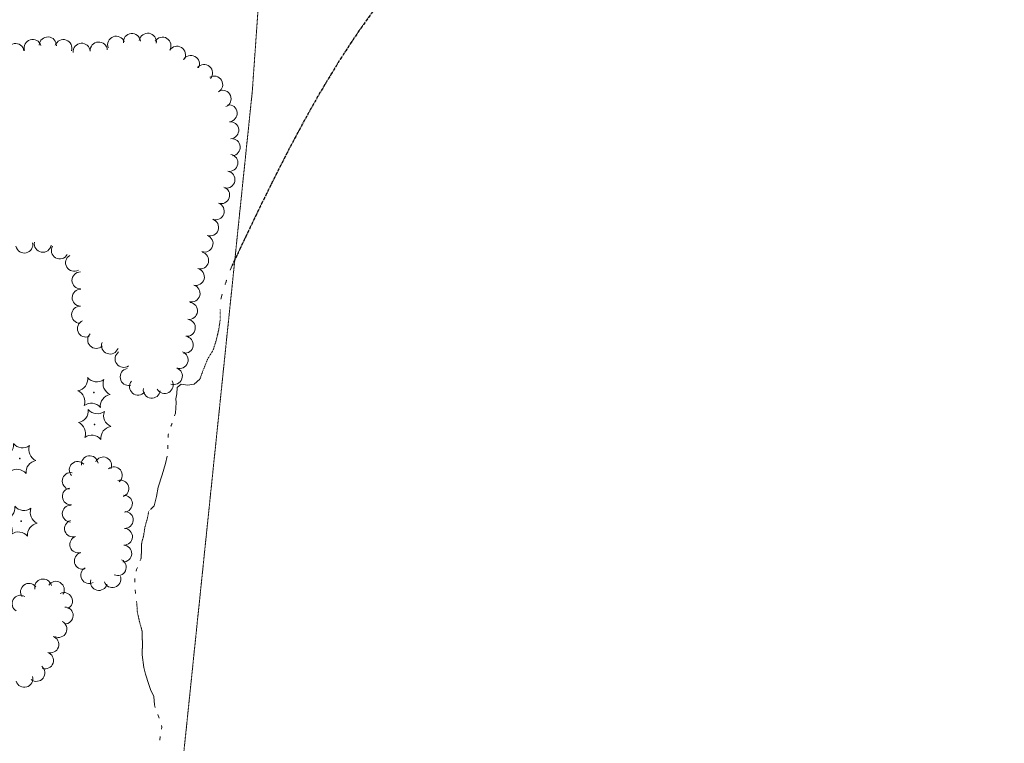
# Model space of a CAD drawing. Extents: x 386237 to 390135, y 96958 to 113752.
# Tile 25 of 112: x 388141 to 388602, y 99258 to 99596. Entities that reach past the tile are written whole.
import ezdxf

# ---------------------------------------------------------------- set-up
doc = ezdxf.new("R2010")
doc.units = 0
doc.header["$MEASUREMENT"] = 0
for name, pattern in [('Echnl', [0.68, 0.25, -0.03, 0.02, -0.03, 0.02, -0.03, 0.02, -0.03, 0.25]), ('Wisdot3', [0.1875, 0.125, -0.0625]), ('Wisdot6', [0.375, 0.125, -0.0625, 0.03125, -0.0625, 0.03125, -0.0625])]:
    doc.linetypes.add(name, pattern=pattern)
for name, color, linetype, lineweight in [('E_LAND_Vegetation', 81, 'Continuous', 18), ('E_MAP_Limits', 81, 'Wisdot3', 18), ('E_WTR', 131, 'Wisdot6', 18), ('E_WTR_Edge', 131, 'Echnl', 25), ('E_WTR_Elevations', 131, 'Continuous', 18)]:
    doc.layers.add(name, color=color, linetype=linetype, lineweight=lineweight)

# ---------------------------------------------------------------- blocks, each defined once
blk = doc.blocks.new('CTRE')
at = {"color": 0, "linetype": 'ByBlock', "lineweight": -2, "transparency": 16777216}
blk.add_circle((0, 0), 0.223, dxfattribs=at)
for centre, start, end in [((-11.97, 8.96), 280.2067, 5.97162), ((1.81, 14.92), 220.21132, 305.97623), ((13.83, 5.89), 160.21133, 245.97624), ((-13.83, -5.9), 340.21132, 65.97623), ((-1.81, -14.93), 40.21133, 125.97624)]:
    blk.add_arc(centre, 7.87, start, end, dxfattribs=at)
at = {"color": 0, "linetype": 'ByBlock', "lineweight": -2, "transparency": 16777216, "extrusion": (0, 0, -1)}
blk.add_arc((-12.03, -9.04), 7.87, 354.07279, 79.74889, dxfattribs=at)

msp = doc.modelspace()

# ---------------------------------------------------------------- linework, layer by layer
at = {"layer": 'E_LAND_Vegetation'}
for centre, radius, start, end in [((388193.24, 99585.99), 4.02, 5.5019, 185.4865), ((388200.7, 99586.14), 4.02, 351.221, 171.2057), ((388138.69, 99581.29), 4.02, 9.6361, 189.6208), ((388146.77, 99583.23), 4.02, 17.3168, 197.3015), ((388153.85, 99584.39), 4.02, 356.94, 176.9247), ((388161.12, 99583.17), 4.02, 340.6483, 160.633), ((388169.7, 99581.44), 4.02, 4.1044, 184.0891), ((388177.72, 99582.02), 4.02, 4.1044, 184.0891), ((388185.89, 99584.72), 4.02, 20.1866, 200.1713), ((388207.53, 99584.3), 4.02, 328.2475, 148.2322), ((388214.37, 99580.06), 4.02, 328.2475, 148.2322), ((388220.88, 99575.77), 4, 331.6948, 151.6795), ((388227.06, 99571.49), 4, 319.7929, 139.7776), ((388231.81, 99566.09), 4, 300.7186, 120.7033), ((388235.71, 99559.42), 4, 293.5333, 113.518), ((388238.58, 99552.69), 4, 275.2439, 95.2285), ((388239.31, 99544.73), 4, 275.2439, 95.2285), ((388240.04, 99536.77), 4, 275.2439, 95.2285), ((388238.92, 99529.43), 4, 260.1255, 80.1102), ((388237.55, 99521.56), 4, 260.1255, 80.1102), ((388235.07, 99514.3), 4, 251.2532, 71.2379), ((388232.5, 99506.74), 4, 250.9227, 70.9073), ((388229.88, 99499.19), 4, 250.9227, 70.9073), ((388227.27, 99491.63), 4, 250.9227, 70.9073), ((388142.83, 99491.18), 4, 192.3346, 12.3193), ((388151.48, 99491.54), 4, 169.9361, 349.9208), ((388159.49, 99488.44), 4, 150.2002, 330.1848), ((388166.15, 99482.65), 4, 120.5033, 300.488), ((388225.21, 99483.73), 4, 255.4749, 75.4596), ((388223.2, 99475.99), 4, 255.4749, 75.4596), ((388169.17, 99474.36), 4, 90.7603, 270.745), ((388169.23, 99466.27), 4, 88.182, 268.1667), ((388221.2, 99468.26), 4, 255.4749, 75.4596), ((388168.98, 99458.28), 4, 88.182, 268.1667), ((388219.97, 99460.1), 4, 262.767, 82.7517), ((388218.97, 99452.16), 4, 262.767, 82.7517), ((388171.71, 99451.78), 4, 113.2245, 293.2092), ((388176.52, 99446.5), 4, 134.8533, 314.8379), ((388217.96, 99444.23), 4, 262.767, 82.7517), ((388183, 99443.87), 4, 160.2042, 340.1889), ((388189.38, 99437.59), 4, 125.7595, 305.7442), ((388215.59, 99437.09), 4, 250.3471, 70.3317), ((388191.75, 99429.13), 4, 101.1273, 281.112), ((388212.9, 99429.57), 4, 250.3471, 70.3317), ((388196.1, 99424.6), 4, 140.5024, 320.487), ((388202.58, 99423.16), 4, 172.7628, 352.7475), ((388208.59, 99425.37), 4, 208.6779, 28.6626), ((388173.47, 99388.29), 3.93, 7.5667, 187.5513), ((388179.82, 99387.71), 3.93, 334.5292, 154.5139), ((388167.83, 99385.6), 3.93, 42.5828, 222.5675), ((388184.81, 99383.07), 3.93, 309.7834, 129.7681), ((388164.53, 99380.38), 3.93, 79.2032, 259.1879), ((388187.86, 99376.83), 3.93, 288.0777, 108.0624), ((388164.58, 99373.2), 3.93, 96.0624, 276.0471), ((388189.55, 99369.76), 3.93, 273.224, 93.2087), ((388164.57, 99365.1), 3.93, 88.9349, 268.9196), ((388189.95, 99362.13), 3.93, 267.3416, 87.3263), ((388165.62, 99358.12), 3.93, 108.1006, 288.0853), ((388168.06, 99350.65), 3.93, 108.1006, 288.0853), ((388189.58, 99354.28), 3.93, 267.3416, 87.3263), ((388189.22, 99346.44), 3.93, 267.3416, 87.3263), ((388170.2, 99342.99), 3.93, 105.097, 285.0817), ((388186.67, 99340.02), 3.93, 243.7284, 63.7131), ((388173.2, 99336.31), 3.93, 118.5788, 298.5634), ((388145.01, 99328.49), 3.95, 36.6128, 216.5974), ((388151.64, 99330.53), 3.95, 12.7693, 192.754), ((388157.58, 99329.45), 3.95, 327.6026, 147.5873), ((388177.75, 99333.05), 3.93, 165.1385, 345.1232), ((388184.09, 99334.39), 3.93, 197.9683, 17.953), ((388141.04, 99322.92), 3.95, 59.8891, 239.8738), ((388161.44, 99324.17), 3.95, 296.5959, 116.5806), ((388161.77, 99317.38), 3.95, 269.1911, 89.1758), ((388158.8, 99311.05), 3.95, 244.6014, 64.5861), ((388155.03, 99303.83), 3.95, 251.4867, 71.4714), ((388152.53, 99296.34), 3.95, 251.4867, 71.4714), ((388148.51, 99290.48), 3.95, 231.7235, 51.7082), ((388142.82, 99287.7), 3.95, 196.3499, 16.3346)]:
    msp.add_arc(centre, radius, start, end, dxfattribs=at)
at = {"layer": 'E_MAP_Limits', "lineweight": 0, "flags": 128}
msp.add_lwpolyline([(388208.75, 99168.16), (388249.68, 99563.1), (388279.8, 99989.74)], dxfattribs=at)
at = {"layer": 'E_WTR', "flags": 128}
for points in [[(388236.94, 99472.4), (388237.7, 99474.66)], [(388225.09, 99428.04), (388226.59, 99432.22), (388228.76, 99437.55), (388231.3, 99441.68), (388232.87, 99446.69), (388233.98, 99451.46), (388234.67, 99456.32), (388234.56, 99460.81)], [(388211.46, 99405.88), (388212.12, 99407.52)], [(388197.15, 99343.16), (388197.61, 99344.33), (388197.8, 99351.08), (388198.72, 99354.8), (388199.4, 99359.05), (388200.52, 99362.92), (388201.14, 99366.2), (388202.6, 99367.68)], [(388198.06, 99298.93), (388198.01, 99299.3), (388198.21, 99303.5), (388197.99, 99310.22), (388196.71, 99314.85), (388195.81, 99318.97), (388195.59, 99322.52), (388195.38, 99324.22)]]:
    msp.add_lwpolyline(points, dxfattribs=at)
at = {"layer": 'E_WTR_Edge', "ltscale": 5}
msp.add_open_spline([(388460.09, 99963.41, 0.11), (388460.76, 99963.09, 0.07), (388473.6, 99957.09, -0.67), (388503.87, 99949.46, 0.36), (388526.28, 99931.34, -0.38), (388602.22, 99912.44, 0.05), (388601.94, 99859.26, -0.02), (388575.32, 99811.71, 0.01), (388529.32, 99738.53, 0), (388448.56, 99692.79, 0), (388350.87, 99659.58, 0), (388286.93, 99579.89, 0), (388255.3, 99513.23, 0), (388240.19, 99481.37)], degree=3, knots=[1596.699315, 1596.699315, 1596.699315, 1596.699315, 1599.146768, 1643.175399, 1687.20403, 1748.054282, 1778.14499, 1833.330737, 1911.005394, 2033.950326, 2101.520885, 2217.812109, 2324.231231, 2324.231231, 2324.231231, 2324.231231], dxfattribs=at)
at = {"layer": 'E_WTR_Elevations', "flags": 128}
for points in [[(388239.36, 99479.14), (388240.19, 99481.37)], [(388234.97, 99465.53), (388235.53, 99467.84)], [(388213.27, 99410.85), (388213.64, 99412.11), (388214.04, 99417.16), (388213.9, 99418.93), (388214.25, 99421.23), (388214.42, 99424.2), (388216.28, 99425.79), (388219.34, 99425.36), (388222.46, 99425.83), (388225.09, 99428.04)], [(388210.21, 99400.78), (388210.22, 99402.07), (388210.37, 99402.53)], [(388210.09, 99395.49), (388210.15, 99397.25)], [(388202.6, 99367.68), (388203.73, 99368.82), (388204.82, 99373.1), (388205.61, 99377.57), (388207.47, 99383.29), (388208.94, 99388.63), (388209.84, 99391.98)], [(388195.27, 99338.23), (388195.44, 99339), (388195.83, 99339.89)], [(388194.61, 99333), (388194.63, 99334.77)], [(388194.95, 99327.72), (388194.93, 99327.89), (388194.8, 99329.48)], [(388204.22, 99274.28), (388203.84, 99275.6), (388203.52, 99279.42), (388202.01, 99282.73), (388201.2, 99285), (388199.69, 99289.96), (388198.81, 99293.04), (388198.06, 99298.93)], [(388206.04, 99269.32), (388205.35, 99270.94)], [(388207.12, 99264.22), (388207.26, 99265.1), (388207.04, 99265.94)], [(388206.36, 99258.99), (388206.33, 99259.05), (388206.57, 99260.73)]]:
    msp.add_lwpolyline(points, dxfattribs=at)

# ---------------------------------------------------------------- block references
at = {"layer": 'E_LAND_Vegetation', "xscale": 0.7108526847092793, "yscale": 0.7108526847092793, "zscale": 0.7108526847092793}
for p in [(388175.47, 99421.84), (388175.76, 99406.89), (388140.69, 99390.9), (388141.36, 99361.55)]:
    msp.add_blockref('CTRE', p, dxfattribs=at)

doc.saveas('drawing.dxf')
